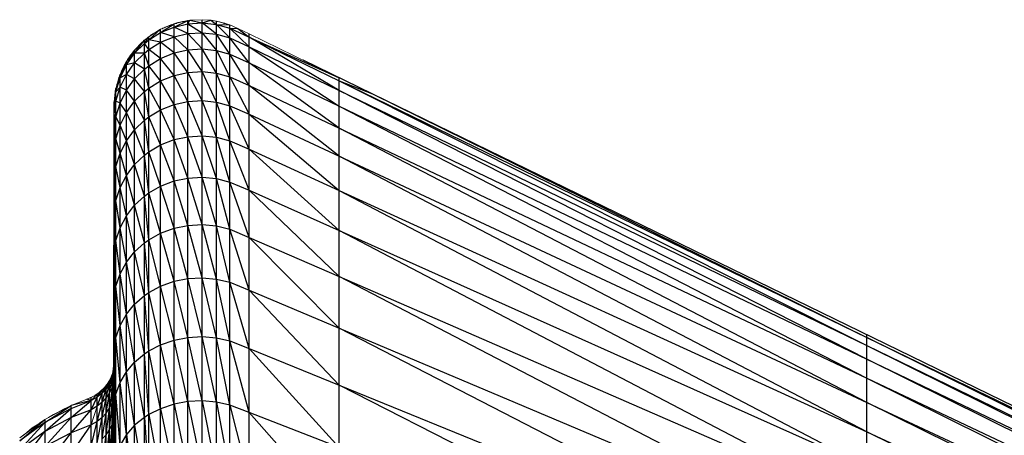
# Paper-space layout '_Right' of a CAD drawing. Header units: millimetres. Extents: x -464 to -1, y 0 to 650.
# Tile 31 of 50: x -462.54 to -449.18, y 644.55 to 650.18. Entities that reach past the tile are written whole.
import ezdxf

# ---------------------------------------------------------------- set-up
doc = ezdxf.new("R2010")
doc.units = ezdxf.units.MM

psp = doc.layouts.new('_Right')

# ---------------------------------------------------------------- linework, layer by layer
at = {"color": 7, "linetype": 'Continuous', "lineweight": 25}
for p, q in [((-460.446, 650.084), (-460.258, 650.172)), ((-460.395, 650.141), (-460.393, 650.144)), ((-460.258, 650.128), (-460.235, 650.175)), ((-460.258, 624.049), (-460.258, 650.172)), ((-460.235, 650.175), (-460.064, 650.139)), ((-460.064, 624.049), (-460.064, 650.183)), ((-460.064, 650.139), (-459.949, 650.175)), ((-459.949, 650.175), (-459.873, 650.119)), ((-459.873, 624.049), (-459.873, 650.163)), ((-460.789, 649.908), (-460.629, 650.053)), ((-460.789, 649.908), (-460.629, 650.009)), ((-460.629, 650.009), (-460.446, 650.129)), ((-460.629, 650.009), (-460.446, 650.084)), ((-460.629, 624.049), (-460.629, 650.053)), ((-460.446, 649.952), (-460.629, 650.009)), ((-460.604, 650.065), (-460.597, 650.066)), ((-460.599, 650.065), (-460.604, 650.065)), ((-460.573, 650.077), (-460.568, 650.082)), ((-460.572, 650.078), (-460.568, 650.082)), ((-460.571, 650.078), (-460.568, 650.082)), ((-460.571, 650.078), (-460.568, 650.082)), ((-460.446, 624.049), (-460.446, 650.129)), ((-460.446, 650.084), (-460.258, 650.128)), ((-460.258, 649.995), (-460.446, 650.084)), ((-460.424, 650.135), (-460.411, 650.137)), ((-460.424, 650.135), (-460.416, 650.135)), ((-460.258, 650.128), (-460.064, 650.139)), ((-460.258, 650.128), (-460.064, 650.007)), ((-459.873, 649.986), (-460.064, 650.139)), ((-460.064, 650.139), (-459.873, 650.119)), ((-459.691, 649.936), (-459.873, 650.119)), ((-459.873, 650.119), (-459.691, 650.068)), ((-459.873, 650.119), (-459.691, 650.112)), ((-459.776, 650.136), (-459.762, 650.136)), ((-459.772, 650.135), (-459.762, 650.136)), ((-459.76, 650.135), (-459.76, 650.135)), ((-459.691, 624.049), (-459.691, 650.112)), ((-459.691, 650.068), (-459.426, 649.815)), ((-459.691, 650.068), (-459.426, 649.946)), ((-459.691, 650.068), (-459.581, 650.066)), ((-459.581, 650.066), (-459.426, 649.946)), ((-460.982, 649.727), (-460.848, 649.905)), ((-460.848, 649.862), (-460.789, 649.952)), ((-460.848, 649.862), (-460.789, 649.908)), ((-460.848, 624.049), (-460.848, 649.905)), ((-460.789, 624.049), (-460.789, 649.952)), ((-460.629, 649.877), (-460.789, 649.908)), ((-460.789, 649.777), (-460.629, 649.877)), ((-460.757, 649.973), (-460.762, 649.972)), ((-460.741, 649.985), (-460.733, 649.992)), ((-460.738, 649.986), (-460.733, 649.992)), ((-460.629, 649.877), (-460.446, 649.952)), ((-460.446, 649.732), (-460.629, 649.877)), ((-460.446, 649.952), (-460.258, 649.995)), ((-460.258, 649.775), (-460.446, 649.952)), ((-460.258, 649.995), (-460.064, 650.007)), ((-460.064, 649.786), (-460.258, 649.995)), ((-460.064, 650.007), (-459.873, 649.766)), ((-460.064, 650.007), (-459.873, 649.986)), ((-459.691, 649.716), (-459.873, 649.986)), ((-459.873, 649.986), (-459.691, 649.936)), ((-459.426, 649.596), (-459.691, 649.936)), ((-459.691, 649.936), (-459.426, 649.815)), ((-459.426, 624.049), (-459.426, 649.99)), ((-458.207, 649.225), (-459.426, 649.946)), ((-459.426, 649.946), (-458.207, 649.353)), ((-459.426, 649.946), (-458.207, 649.396)), ((-461.094, 649.571), (-460.982, 649.771)), ((-461.016, 649.73), (-461.004, 649.741)), ((-460.982, 649.727), (-460.848, 649.862)), ((-460.982, 624.049), (-460.982, 649.771)), ((-460.905, 649.849), (-460.911, 649.848)), ((-460.789, 649.777), (-460.848, 649.862)), ((-460.848, 649.731), (-460.789, 649.777)), ((-460.629, 649.658), (-460.789, 649.777)), ((-460.446, 649.732), (-460.258, 649.775)), ((-460.258, 649.775), (-460.064, 649.786)), ((-460.064, 649.479), (-460.258, 649.775)), ((-459.873, 649.459), (-460.064, 649.786)), ((-460.064, 649.786), (-459.873, 649.766)), ((-459.873, 649.766), (-459.691, 649.41)), ((-459.873, 649.766), (-459.691, 649.716)), ((-459.426, 649.815), (-458.207, 649.011)), ((-459.426, 649.815), (-458.207, 649.225)), ((-461.18, 649.395), (-461.094, 649.614)), ((-461.094, 649.571), (-460.982, 649.727)), ((-461.094, 624.049), (-461.094, 649.614)), ((-461.031, 649.703), (-461.037, 649.701)), ((-460.982, 649.597), (-460.848, 649.731)), ((-460.848, 649.731), (-460.982, 649.727)), ((-460.789, 649.559), (-460.848, 649.731)), ((-460.789, 649.559), (-460.629, 649.658)), ((-460.629, 649.658), (-460.446, 649.732)), ((-460.446, 649.426), (-460.629, 649.658)), ((-460.258, 649.468), (-460.446, 649.732)), ((-459.426, 649.291), (-459.691, 649.716)), ((-459.691, 649.716), (-459.426, 649.596)), ((-458.701, 649.637), (-457.756, 649.177)), ((-461.18, 649.395), (-461.094, 649.571)), ((-461.132, 649.537), (-461.137, 649.535)), ((-461.121, 649.567), (-461.113, 649.576)), ((-461.121, 649.567), (-461.115, 649.573)), ((-461.094, 649.441), (-460.982, 649.597)), ((-460.982, 649.597), (-461.094, 649.571)), ((-460.848, 649.513), (-460.982, 649.597)), ((-460.982, 649.38), (-460.848, 649.513)), ((-460.848, 649.513), (-460.789, 649.559)), ((-460.789, 649.254), (-460.848, 649.513)), ((-460.629, 649.352), (-460.789, 649.559)), ((-460.258, 649.468), (-460.064, 649.479)), ((-459.873, 649.066), (-460.064, 649.479)), ((-460.064, 649.479), (-459.873, 649.459)), ((-458.207, 648.713), (-459.426, 649.596)), ((-459.426, 649.596), (-458.207, 649.011)), ((-461.235, 649.206), (-461.18, 649.438)), ((-461.235, 649.206), (-461.18, 649.395)), ((-461.202, 649.363), (-461.207, 649.361)), ((-461.195, 649.398), (-461.19, 649.403)), ((-461.18, 649.267), (-461.094, 649.441)), ((-461.094, 649.441), (-461.18, 649.395)), ((-461.18, 624.049), (-461.18, 649.438)), ((-460.982, 649.38), (-461.094, 649.441)), ((-461.094, 649.226), (-460.982, 649.38)), ((-460.848, 649.208), (-460.982, 649.38)), ((-460.789, 649.254), (-460.629, 649.352)), ((-460.629, 649.352), (-460.446, 649.426)), ((-460.446, 649.033), (-460.629, 649.352)), ((-460.446, 649.426), (-460.258, 649.468)), ((-460.258, 649.074), (-460.446, 649.426)), ((-460.064, 649.085), (-460.258, 649.468)), ((-459.691, 649.017), (-459.873, 649.459)), ((-459.873, 649.459), (-459.691, 649.41)), ((-459.691, 649.41), (-459.426, 648.9)), ((-459.691, 649.41), (-459.426, 649.291)), ((-458.207, 624.049), (-458.207, 649.396)), ((-458.207, 649.353), (-451.05, 645.762)), ((-458.207, 649.353), (-451.05, 645.873)), ((-458.207, 649.353), (-457.756, 649.177)), ((-461.258, 649.025), (-461.235, 649.248)), ((-461.258, 649.025), (-461.235, 649.206)), ((-461.242, 649.211), (-461.24, 649.215)), ((-461.235, 649.078), (-461.18, 649.267)), ((-461.18, 649.267), (-461.235, 649.206)), ((-461.235, 624.049), (-461.235, 649.248)), ((-461.094, 649.226), (-461.18, 649.267)), ((-461.18, 649.053), (-461.094, 649.226)), ((-460.982, 649.078), (-461.094, 649.226)), ((-460.982, 649.078), (-460.848, 649.208)), ((-460.848, 649.208), (-460.789, 649.254)), ((-460.789, 648.864), (-460.848, 649.208)), ((-460.629, 648.96), (-460.789, 649.254)), ((-458.207, 648.331), (-459.426, 649.291)), ((-459.426, 649.291), (-458.207, 648.713)), ((-451.05, 645.578), (-458.207, 649.225)), ((-458.207, 649.225), (-451.05, 645.762)), ((-461.258, 648.898), (-461.235, 649.078)), ((-461.235, 649.078), (-461.258, 649.025)), ((-461.244, 649.181), (-461.247, 649.179)), ((-461.18, 649.053), (-461.235, 649.078)), ((-461.094, 648.925), (-460.982, 649.078)), ((-460.848, 648.819), (-460.982, 649.078)), ((-460.446, 649.033), (-460.258, 649.074)), ((-460.258, 649.074), (-460.064, 649.085)), ((-460.064, 648.607), (-460.258, 649.074)), ((-459.873, 648.588), (-460.064, 649.085)), ((-460.064, 649.085), (-459.873, 649.066)), ((-457.756, 649.177), (-451.05, 645.873)), ((-457.756, 649.177), (-438.956, 640.019)), ((-461.259, 648.53), (-461.258, 649.025)), ((-461.259, 649.018), (-461.258, 649.025)), ((-461.259, 648.53), (-461.259, 649.018)), ((-461.258, 624.049), (-461.258, 649.067)), ((-461.235, 648.866), (-461.18, 649.053)), ((-461.094, 648.925), (-461.18, 649.053)), ((-460.789, 648.864), (-460.629, 648.96)), ((-460.629, 648.96), (-460.446, 649.033)), ((-460.446, 648.556), (-460.629, 648.96)), ((-460.258, 648.596), (-460.446, 649.033)), ((-459.691, 648.541), (-459.873, 649.066)), ((-459.873, 649.066), (-459.691, 649.017)), ((-459.426, 648.426), (-459.691, 649.017)), ((-459.691, 649.017), (-459.426, 648.9)), ((-458.207, 649.011), (-451.05, 645.321)), ((-458.207, 649.011), (-451.05, 645.578)), ((-461.259, 648.406), (-461.258, 648.898)), ((-461.258, 648.898), (-461.259, 648.53)), ((-461.235, 648.866), (-461.258, 648.898)), ((-461.258, 648.687), (-461.235, 648.866)), ((-461.18, 648.754), (-461.235, 648.866)), ((-461.18, 648.754), (-461.094, 648.925)), ((-460.982, 648.69), (-461.094, 648.925)), ((-460.982, 648.69), (-460.848, 648.819)), ((-460.848, 648.819), (-460.789, 648.864)), ((-460.789, 648.39), (-460.848, 648.819)), ((-460.629, 648.484), (-460.789, 648.864)), ((-459.426, 648.9), (-458.207, 647.868)), ((-459.426, 648.9), (-458.207, 648.331)), ((-461.259, 648.199), (-461.258, 648.687)), ((-461.258, 648.687), (-461.259, 648.406)), ((-461.235, 648.569), (-461.258, 648.687)), ((-461.235, 648.569), (-461.18, 648.754)), ((-461.094, 648.54), (-461.18, 648.754)), ((-461.094, 648.54), (-460.982, 648.69)), ((-460.848, 648.346), (-460.982, 648.69)), ((-451.05, 644.992), (-458.207, 648.713)), ((-458.207, 648.713), (-451.05, 645.321)), ((-461.26, 647.627), (-461.259, 648.572)), ((-461.259, 624.049), (-461.259, 648.572)), ((-461.258, 648.392), (-461.235, 648.569)), ((-461.18, 648.372), (-461.235, 648.569)), ((-461.18, 648.372), (-461.094, 648.54)), ((-460.982, 648.22), (-461.094, 648.54)), ((-460.629, 648.484), (-460.446, 648.556)), ((-460.446, 648.556), (-460.258, 648.596)), ((-460.258, 648.035), (-460.446, 648.556)), ((-460.258, 648.596), (-460.064, 648.607)), ((-460.064, 648.046), (-460.258, 648.596)), ((-459.873, 648.027), (-460.064, 648.607)), ((-460.064, 648.607), (-459.873, 648.588)), ((-459.691, 647.981), (-459.873, 648.588)), ((-459.873, 648.588), (-459.691, 648.541)), ((-459.426, 647.869), (-459.691, 648.541)), ((-459.691, 648.541), (-459.426, 648.426)), ((-461.26, 647.627), (-461.259, 648.53)), ((-461.26, 647.507), (-461.259, 648.406)), ((-461.259, 648.406), (-461.26, 647.627)), ((-460.789, 648.39), (-460.629, 648.484)), ((-460.446, 647.996), (-460.629, 648.484)), ((-458.207, 647.323), (-459.426, 648.426)), ((-459.426, 648.426), (-458.207, 647.868)), ((-461.259, 647.911), (-461.258, 648.392)), ((-461.258, 648.392), (-461.259, 648.199)), ((-461.235, 648.19), (-461.258, 648.392)), ((-461.235, 648.19), (-461.18, 648.372)), ((-461.094, 648.072), (-461.18, 648.372)), ((-460.982, 648.22), (-460.848, 648.346)), ((-460.848, 648.346), (-460.789, 648.39)), ((-460.789, 647.834), (-460.848, 648.346)), ((-460.629, 647.926), (-460.789, 648.39)), ((-451.05, 644.592), (-458.207, 648.331)), ((-458.207, 648.331), (-451.05, 644.992)), ((-461.26, 647.308), (-461.259, 648.199)), ((-461.259, 648.199), (-461.26, 647.507)), ((-461.258, 648.016), (-461.235, 648.19)), ((-461.18, 647.907), (-461.235, 648.19)), ((-461.094, 648.072), (-460.982, 648.22)), ((-460.848, 647.791), (-460.982, 648.22)), ((-461.259, 647.541), (-461.258, 648.016)), ((-461.258, 648.016), (-461.259, 647.911)), ((-461.235, 647.729), (-461.258, 648.016)), ((-461.18, 647.907), (-461.094, 648.072)), ((-460.982, 647.667), (-461.094, 648.072)), ((-460.446, 647.996), (-460.258, 648.035)), ((-460.258, 648.035), (-460.064, 648.046)), ((-460.064, 647.403), (-460.258, 648.035)), ((-459.873, 647.385), (-460.064, 648.046)), ((-460.064, 648.046), (-459.873, 648.027)), ((-459.691, 647.34), (-459.873, 648.027)), ((-459.873, 648.027), (-459.691, 647.981)), ((-461.26, 647.03), (-461.259, 647.911)), ((-461.259, 647.911), (-461.26, 647.308)), ((-461.235, 647.729), (-461.18, 647.907)), ((-461.094, 647.523), (-461.18, 647.907)), ((-460.789, 647.834), (-460.629, 647.926)), ((-460.629, 647.926), (-460.446, 647.996)), ((-460.446, 647.354), (-460.629, 647.926)), ((-460.258, 647.393), (-460.446, 647.996)), ((-459.426, 647.231), (-459.691, 647.981)), ((-459.691, 647.981), (-459.426, 647.869)), ((-460.982, 647.667), (-460.848, 647.791)), ((-460.848, 647.791), (-460.789, 647.834)), ((-460.789, 647.197), (-460.848, 647.791)), ((-460.629, 647.287), (-460.789, 647.834)), ((-458.207, 646.7), (-459.426, 647.869)), ((-459.426, 647.869), (-458.207, 647.323)), ((-458.207, 647.868), (-451.05, 644.122)), ((-458.207, 647.868), (-451.05, 644.592)), ((-461.262, 646.592), (-461.26, 647.667)), ((-461.262, 646.539), (-461.26, 647.627)), ((-461.262, 646.592), (-461.26, 647.627)), ((-461.26, 624.049), (-461.26, 647.667)), ((-461.258, 647.558), (-461.235, 647.729)), ((-461.18, 647.362), (-461.235, 647.729)), ((-461.094, 647.523), (-460.982, 647.667)), ((-460.848, 647.155), (-460.982, 647.667)), ((-461.262, 646.287), (-461.26, 647.507)), ((-461.262, 646.422), (-461.26, 647.507)), ((-461.26, 647.507), (-461.262, 646.478)), ((-461.26, 647.507), (-461.262, 646.539)), ((-461.26, 646.674), (-461.259, 647.541)), ((-461.259, 647.541), (-461.26, 647.03)), ((-461.259, 647.093), (-461.258, 647.558)), ((-461.258, 647.558), (-461.259, 647.541)), ((-461.235, 647.187), (-461.258, 647.558)), ((-461.18, 647.362), (-461.094, 647.523)), ((-460.982, 647.035), (-461.094, 647.523)), ((-461.235, 647.187), (-461.18, 647.362)), ((-461.094, 646.895), (-461.18, 647.362)), ((-460.629, 647.287), (-460.446, 647.354)), ((-460.446, 647.354), (-460.258, 647.393)), ((-460.258, 646.672), (-460.446, 647.354)), ((-460.258, 647.393), (-460.064, 647.403)), ((-460.064, 646.682), (-460.258, 647.393)), ((-459.873, 646.664), (-460.064, 647.403)), ((-460.064, 647.403), (-459.873, 647.385)), ((-459.691, 646.621), (-459.873, 647.385)), ((-459.873, 647.385), (-459.691, 647.34)), ((-459.426, 646.515), (-459.691, 647.34)), ((-459.691, 647.34), (-459.426, 647.231)), ((-461.262, 646.022), (-461.26, 647.308)), ((-461.26, 647.308), (-461.262, 646.287)), ((-460.789, 647.197), (-460.629, 647.287)), ((-460.446, 646.635), (-460.629, 647.287)), ((-458.207, 646), (-459.426, 647.231)), ((-459.426, 647.231), (-458.207, 646.7)), ((-451.05, 643.585), (-458.207, 647.323)), ((-458.207, 647.323), (-451.05, 644.122)), ((-461.26, 646.242), (-461.259, 647.093)), ((-461.259, 647.093), (-461.26, 646.674)), ((-461.258, 647.021), (-461.259, 647.093)), ((-461.258, 647.021), (-461.235, 647.187)), ((-461.18, 646.738), (-461.235, 647.187)), ((-460.982, 647.035), (-460.848, 647.155)), ((-460.848, 647.155), (-460.789, 647.197)), ((-460.789, 646.482), (-460.848, 647.155)), ((-460.629, 646.569), (-460.789, 647.197)), ((-461.262, 645.759), (-461.26, 647.03)), ((-461.26, 647.03), (-461.262, 646.022)), ((-461.259, 646.566), (-461.258, 647.021)), ((-461.235, 646.568), (-461.258, 647.021)), ((-461.094, 646.895), (-460.982, 647.035)), ((-460.848, 646.441), (-460.982, 647.035)), ((-461.18, 646.738), (-461.094, 646.895)), ((-460.982, 646.325), (-461.094, 646.895)), ((-461.262, 645.43), (-461.26, 646.674)), ((-461.262, 645.682), (-461.26, 646.674)), ((-461.26, 646.674), (-461.262, 645.759)), ((-461.235, 646.568), (-461.18, 646.738)), ((-461.094, 646.189), (-461.18, 646.738)), ((-460.446, 646.635), (-460.258, 646.672)), ((-460.258, 646.672), (-460.064, 646.682)), ((-460.064, 645.884), (-460.258, 646.672)), ((-459.873, 645.867), (-460.064, 646.682)), ((-460.064, 646.682), (-459.873, 646.664)), ((-451.05, 642.981), (-458.207, 646.7)), ((-458.207, 646.7), (-451.05, 643.585)), ((-461.262, 3.719), (-461.262, 646.63)), ((-461.26, 645.735), (-461.259, 646.566)), ((-461.259, 646.566), (-461.26, 646.242)), ((-461.258, 646.406), (-461.259, 646.566)), ((-461.258, 646.406), (-461.235, 646.568)), ((-461.18, 646.037), (-461.235, 646.568)), ((-460.789, 646.482), (-460.629, 646.569)), ((-460.629, 646.569), (-460.446, 646.635)), ((-460.446, 645.838), (-460.629, 646.569)), ((-460.258, 645.874), (-460.446, 646.635)), ((-459.691, 645.825), (-459.873, 646.664)), ((-459.873, 646.664), (-459.691, 646.621)), ((-459.426, 645.722), (-459.691, 646.621)), ((-459.691, 646.621), (-459.426, 646.515)), ((-461.259, 645.963), (-461.258, 646.406)), ((-461.235, 645.872), (-461.258, 646.406)), ((-460.982, 646.325), (-460.848, 646.441)), ((-460.848, 646.441), (-460.789, 646.482)), ((-460.789, 645.691), (-460.848, 646.441)), ((-460.629, 645.775), (-460.789, 646.482)), ((-458.207, 645.226), (-459.426, 646.515)), ((-459.426, 646.515), (-458.207, 646)), ((-461.094, 646.189), (-460.982, 646.325)), ((-460.848, 645.652), (-460.982, 646.325)), ((-461.262, 644.784), (-461.26, 646.242)), ((-461.262, 645.045), (-461.26, 646.242)), ((-461.26, 646.242), (-461.262, 645.269)), ((-461.26, 646.242), (-461.262, 645.43)), ((-461.18, 646.037), (-461.094, 646.189)), ((-460.982, 645.539), (-461.094, 646.189)), ((-461.235, 645.872), (-461.18, 646.037)), ((-461.094, 645.408), (-461.18, 646.037)), ((-451.05, 642.314), (-458.207, 646)), ((-458.207, 646), (-451.05, 642.981)), ((-461.26, 645.154), (-461.259, 645.963)), ((-461.259, 645.963), (-461.26, 645.735)), ((-461.258, 645.715), (-461.259, 645.963)), ((-461.258, 645.715), (-461.235, 645.872)), ((-461.18, 645.261), (-461.235, 645.872)), ((-460.446, 645.838), (-460.258, 645.874)), ((-460.258, 645.874), (-460.064, 645.884)), ((-460.064, 645.012), (-460.258, 645.874)), ((-459.873, 644.995), (-460.064, 645.884)), ((-460.064, 645.884), (-459.873, 645.867)), ((-459.691, 644.955), (-459.873, 645.867)), ((-459.873, 645.867), (-459.691, 645.825)), ((-451.05, 624.049), (-451.05, 645.91)), ((-439.409, 640.13), (-451.05, 645.873)), ((-451.05, 645.873), (-439.409, 640.212)), ((-451.05, 645.873), (-439.409, 640.239)), ((-461.262, 644.229), (-461.26, 645.735)), ((-461.262, 644.604), (-461.26, 645.735)), ((-461.26, 645.735), (-461.262, 644.784)), ((-460.789, 645.691), (-460.629, 645.775)), ((-460.629, 645.775), (-460.446, 645.838)), ((-460.446, 644.968), (-460.629, 645.775)), ((-460.258, 645.003), (-460.446, 645.838)), ((-459.426, 644.857), (-459.691, 645.825)), ((-459.691, 645.825), (-459.426, 645.722)), ((-451.05, 645.762), (-439.409, 639.993)), ((-451.05, 645.762), (-439.409, 640.13)), ((-461.259, 645.286), (-461.258, 645.715)), ((-461.235, 645.103), (-461.258, 645.715)), ((-460.982, 645.539), (-460.848, 645.652)), ((-460.848, 645.652), (-460.789, 645.691)), ((-460.789, 644.827), (-460.848, 645.652)), ((-460.629, 644.907), (-460.789, 645.691)), ((-458.207, 644.381), (-459.426, 645.722)), ((-459.426, 645.722), (-458.207, 645.226)), ((-461.268, 645.4), (-461.262, 645.499)), ((-461.268, 645.442), (-461.262, 645.499)), ((-461.262, 645.478), (-461.268, 645.4)), ((-461.094, 645.408), (-460.982, 645.539)), ((-460.848, 644.789), (-460.982, 645.539)), ((-439.409, 639.803), (-451.05, 645.578)), ((-451.05, 645.578), (-439.409, 639.993)), ((-461.322, 645.247), (-461.288, 645.364)), ((-461.288, 645.322), (-461.268, 645.442)), ((-461.268, 645.4), (-461.288, 645.196)), ((-461.268, 645.4), (-461.288, 645.322)), ((-461.288, 624.049), (-461.288, 645.364)), ((-461.268, 645.442), (-461.268, 624.049)), ((-461.262, 645.433), (-461.268, 645.274)), ((-461.262, 645.433), (-461.268, 645.4)), ((-461.262, 645.351), (-461.268, 645.063)), ((-461.262, 645.351), (-461.268, 645.274)), ((-461.18, 645.261), (-461.094, 645.408)), ((-460.982, 644.681), (-461.094, 645.408)), ((-461.421, 645.119), (-461.368, 645.219)), ((-461.368, 645.177), (-461.322, 645.289)), ((-461.368, 645.052), (-461.322, 645.247)), ((-461.322, 645.247), (-461.368, 645.177)), ((-461.368, 624.049), (-461.368, 645.219)), ((-461.322, 645.122), (-461.288, 645.322)), ((-461.288, 645.322), (-461.322, 645.247)), ((-461.322, 624.049), (-461.322, 645.289)), ((-461.268, 645.274), (-461.288, 644.986)), ((-461.268, 645.274), (-461.288, 645.196)), ((-461.26, 644.502), (-461.259, 645.286)), ((-461.259, 645.286), (-461.26, 645.154)), ((-461.258, 644.951), (-461.259, 645.286)), ((-461.235, 645.103), (-461.18, 645.261)), ((-461.094, 644.555), (-461.18, 645.261)), ((-451.05, 641.584), (-458.207, 645.226)), ((-458.207, 645.226), (-451.05, 642.314)), ((-451.05, 645.321), (-439.409, 639.559)), ((-451.05, 645.321), (-439.409, 639.803)), ((-461.571, 645.017), (-461.491, 645.105)), ((-461.491, 645.063), (-461.421, 645.161)), ((-461.491, 644.939), (-461.421, 645.119)), ((-461.421, 645.119), (-461.491, 645.063)), ((-461.491, 624.049), (-461.491, 645.105)), ((-461.421, 644.995), (-461.368, 645.177)), ((-461.368, 645.177), (-461.421, 645.119)), ((-461.421, 624.049), (-461.421, 645.161)), ((-461.368, 644.844), (-461.322, 645.122)), ((-461.322, 645.122), (-461.368, 645.052)), ((-461.288, 645.196), (-461.322, 644.913)), ((-461.288, 645.196), (-461.322, 645.122)), ((-461.268, 645.063), (-461.262, 645.14)), ((-461.262, 643.605), (-461.26, 645.154)), ((-461.262, 644.108), (-461.26, 645.154)), ((-461.26, 645.154), (-461.262, 644.229)), ((-461.258, 644.951), (-461.235, 645.103)), ((-461.18, 644.414), (-461.235, 645.103)), ((-462.201, 644.719), (-461.843, 644.95)), ((-461.843, 644.785), (-461.571, 645.017)), ((-461.843, 644.909), (-461.571, 645.017)), ((-461.571, 645.017), (-461.843, 644.95)), ((-461.843, 624.049), (-461.843, 644.95)), ((-461.774, 644.977), (-461.774, 644.979)), ((-461.571, 645.017), (-461.632, 645.034)), ((-461.571, 644.893), (-461.491, 645.063)), ((-461.491, 645.063), (-461.571, 645.017)), ((-461.571, 624.049), (-461.571, 645.059)), ((-461.491, 644.939), (-461.571, 644.893)), ((-461.491, 644.732), (-461.421, 644.995)), ((-461.421, 644.995), (-461.491, 644.939)), ((-461.421, 644.787), (-461.368, 645.052)), ((-461.368, 645.052), (-461.421, 644.995)), ((-461.322, 644.622), (-461.288, 644.986)), ((-461.322, 644.913), (-461.288, 644.986)), ((-461.268, 645.063), (-461.288, 644.694)), ((-461.268, 645.063), (-461.288, 644.986)), ((-461.262, 644.952), (-461.268, 645.063)), ((-461.262, 644.952), (-461.268, 644.77)), ((-461.259, 644.537), (-461.258, 644.951)), ((-461.235, 644.262), (-461.258, 644.951)), ((-460.446, 644.968), (-460.629, 644.907)), ((-460.258, 645.003), (-460.446, 644.968)), ((-460.446, 644.968), (-460.258, 644.06)), ((-460.064, 645.012), (-460.258, 645.003)), ((-460.258, 645.003), (-460.064, 644.069)), ((-460.064, 645.012), (-459.873, 644.053)), ((-459.873, 644.995), (-460.064, 645.012)), ((-459.873, 644.995), (-459.691, 644.015)), ((-459.691, 644.955), (-459.873, 644.995)), ((-459.691, 644.955), (-459.426, 643.921)), ((-459.426, 644.857), (-459.691, 644.955)), ((-439.409, 639.263), (-451.05, 644.992)), ((-451.05, 644.992), (-439.409, 639.559)), ((-462.201, 644.596), (-461.843, 644.909)), ((-461.843, 644.909), (-462.201, 644.719)), ((-462.082, 644.824), (-462.082, 644.83)), ((-461.946, 644.901), (-461.947, 644.894)), ((-461.843, 644.58), (-461.571, 644.893)), ((-461.571, 644.893), (-461.843, 644.785)), ((-461.421, 644.498), (-461.368, 644.844)), ((-461.368, 644.844), (-461.421, 644.787)), ((-461.368, 644.554), (-461.322, 644.913)), ((-461.368, 644.844), (-461.322, 644.913)), ((-461.268, 644.77), (-461.262, 644.846)), ((-460.789, 644.827), (-460.848, 644.789)), ((-460.629, 644.907), (-460.789, 644.827)), ((-460.789, 644.827), (-460.629, 643.969)), ((-460.629, 644.907), (-460.446, 644.027)), ((-459.426, 644.857), (-458.207, 643.466)), ((-458.207, 644.381), (-459.426, 644.857)), ((-462.541, 644.47), (-462.201, 644.759)), ((-462.541, 644.349), (-462.201, 644.719)), ((-462.201, 644.719), (-462.541, 644.47)), ((-462.243, 644.732), (-462.243, 644.728)), ((-462.201, 644.393), (-461.843, 644.785)), ((-461.843, 644.785), (-462.201, 644.596)), ((-462.201, 644.759), (-462.201, 624.049)), ((-461.843, 644.293), (-461.571, 644.686)), ((-461.571, 644.686), (-461.843, 644.58)), ((-461.571, 644.399), (-461.491, 644.732)), ((-461.491, 644.732), (-461.571, 644.686)), ((-461.491, 644.443), (-461.421, 644.787)), ((-461.421, 644.787), (-461.491, 644.732)), ((-461.322, 644.249), (-461.288, 644.694)), ((-461.322, 644.622), (-461.288, 644.694)), ((-461.288, 644.321), (-461.268, 644.77)), ((-461.288, 644.694), (-461.268, 644.77)), ((-461.262, 644.691), (-461.268, 644.77)), ((-461.262, 644.691), (-461.268, 644.395)), ((-460.982, 644.681), (-461.094, 644.555)), ((-460.848, 644.789), (-460.982, 644.681)), ((-460.982, 644.681), (-460.848, 643.856)), ((-460.848, 644.789), (-460.789, 643.892)), ((-462.541, 644.148), (-462.201, 644.596)), ((-462.201, 644.596), (-462.541, 644.349)), ((-462.37, 644.639), (-462.37, 644.645)), ((-462.201, 644.109), (-461.843, 644.58)), ((-461.843, 644.58), (-462.201, 644.393)), ((-461.421, 644.128), (-461.368, 644.554)), ((-461.421, 644.498), (-461.368, 644.554)), ((-461.368, 644.183), (-461.322, 644.622)), ((-461.368, 644.554), (-461.322, 644.622)), ((-461.094, 644.555), (-461.18, 644.414)), ((-461.094, 644.555), (-460.982, 643.753)), ((-439.409, 638.915), (-451.05, 644.592)), ((-451.05, 644.592), (-439.409, 639.263))]:
    psp.add_line(p, q, dxfattribs=at)
at = {"color": 142, "linetype": 'Continuous', "lineweight": 18, "true_color": 0x0080c0}
for p, q in [((-460.446, 650.129), (-460.258, 650.172)), ((-460.34, 650.153), (-460.424, 650.135)), ((-460.409, 650.139), (-460.393, 650.144)), ((-460.393, 650.144), (-460.298, 650.163)), ((-460.393, 650.141), (-460.334, 650.158)), ((-460.334, 650.158), (-460.272, 650.169)), ((-460.258, 650.172), (-460.235, 650.175)), ((-460.235, 650.175), (-460.064, 650.183)), ((-460.064, 650.183), (-459.949, 650.175)), ((-459.949, 650.175), (-459.873, 650.163)), ((-459.873, 650.163), (-459.691, 650.112)), ((-459.858, 650.159), (-459.829, 650.154)), ((-459.829, 650.154), (-459.694, 650.113)), ((-459.762, 650.136), (-459.818, 650.148)), ((-460.789, 649.952), (-460.629, 650.053)), ((-460.685, 650.018), (-460.762, 649.972)), ((-460.736, 649.986), (-460.679, 650.025)), ((-460.733, 649.992), (-460.678, 650.022)), ((-460.679, 650.025), (-460.653, 650.038)), ((-460.629, 650.053), (-460.446, 650.129)), ((-460.604, 650.065), (-460.617, 650.058)), ((-460.514, 650.1), (-460.604, 650.065)), ((-460.586, 650.072), (-460.568, 650.082)), ((-460.576, 650.074), (-460.512, 650.105)), ((-460.568, 650.082), (-460.498, 650.107)), ((-460.512, 650.105), (-460.477, 650.116)), ((-460.424, 650.135), (-460.436, 650.131)), ((-459.726, 650.122), (-459.762, 650.136)), ((-459.761, 650.136), (-459.76, 650.135)), ((-459.76, 650.135), (-459.726, 650.122)), ((-459.694, 650.113), (-459.692, 650.113)), ((-459.691, 650.112), (-459.581, 650.066)), ((-459.581, 650.066), (-459.426, 649.99)), ((-460.982, 649.771), (-460.848, 649.905)), ((-460.879, 649.875), (-460.911, 649.848)), ((-460.886, 649.872), (-460.866, 649.888)), ((-460.848, 649.905), (-460.789, 649.952)), ((-460.836, 649.915), (-460.832, 649.919)), ((-460.832, 649.919), (-460.825, 649.923)), ((-460.762, 649.972), (-460.776, 649.961)), ((-460.746, 649.982), (-460.733, 649.992)), ((-459.426, 649.99), (-458.207, 649.396)), ((-461.094, 649.614), (-460.982, 649.771)), ((-461.016, 649.73), (-460.997, 649.75)), ((-460.974, 649.78), (-460.965, 649.79)), ((-460.965, 649.79), (-460.9, 649.853)), ((-460.911, 649.848), (-460.946, 649.808)), ((-460.898, 649.859), (-460.886, 649.872)), ((-461.18, 649.438), (-461.094, 649.614)), ((-461.085, 649.627), (-461.077, 649.642)), ((-461.077, 649.642), (-461.022, 649.715)), ((-461.037, 649.701), (-461.065, 649.655)), ((-461.007, 649.736), (-461.037, 649.701)), ((-461.025, 649.716), (-461.016, 649.73)), ((-461.171, 649.457), (-461.164, 649.478)), ((-461.164, 649.478), (-461.123, 649.555)), ((-461.137, 649.535), (-461.158, 649.483)), ((-461.113, 649.575), (-461.137, 649.535)), ((-461.129, 649.55), (-461.121, 649.567)), ((-461.121, 649.567), (-461.106, 649.591)), ((-461.235, 649.248), (-461.18, 649.438)), ((-461.223, 649.302), (-461.197, 649.378)), ((-461.207, 649.361), (-461.221, 649.298)), ((-461.191, 649.401), (-461.207, 649.361)), ((-461.199, 649.38), (-461.195, 649.398)), ((-461.195, 649.398), (-461.186, 649.419)), ((-458.207, 649.396), (-457.756, 649.177)), ((-461.258, 649.067), (-461.235, 649.248)), ((-461.24, 649.215), (-461.247, 649.179)), ((-461.244, 649.196), (-461.242, 649.211)), ((-461.242, 649.211), (-461.238, 649.23)), ((-461.228, 649.274), (-461.223, 649.302)), ((-461.256, 649.081), (-461.254, 649.119)), ((-461.254, 649.119), (-461.243, 649.183)), ((-461.247, 649.179), (-461.252, 649.111)), ((-457.756, 649.177), (-439.409, 640.239)), ((-461.259, 649.018), (-461.258, 649.067)), ((-461.259, 648.572), (-461.259, 649.018)), ((-461.26, 647.667), (-461.259, 648.572)), ((-461.262, 646.63), (-461.26, 647.667)), ((-461.268, 645.442), (-461.262, 645.52)), ((-461.262, 645.519), (-461.262, 645.52)), ((-461.322, 645.289), (-461.288, 645.364)), ((-461.297, 645.344), (-461.284, 645.382)), ((-461.293, 645.354), (-461.285, 645.376)), ((-461.288, 645.364), (-461.29, 645.36)), ((-461.288, 645.364), (-461.268, 645.442)), ((-461.273, 645.422), (-461.267, 645.459)), ((-461.271, 645.429), (-461.267, 645.457)), ((-461.268, 645.442), (-461.269, 645.44)), ((-461.421, 645.161), (-461.368, 645.219)), ((-461.365, 645.224), (-461.392, 645.193)), ((-461.388, 645.197), (-461.358, 645.235)), ((-461.381, 645.206), (-461.354, 645.24)), ((-461.368, 645.219), (-461.322, 645.289)), ((-461.32, 645.293), (-461.339, 645.263)), ((-461.335, 645.268), (-461.313, 645.308)), ((-461.325, 645.284), (-461.316, 645.301)), ((-461.632, 645.034), (-461.555, 645.068)), ((-461.632, 645.034), (-461.558, 645.067)), ((-461.571, 645.059), (-461.491, 645.105)), ((-461.518, 645.089), (-461.479, 645.114)), ((-461.508, 645.095), (-461.481, 645.113)), ((-461.491, 645.105), (-461.421, 645.161)), ((-461.443, 645.143), (-461.412, 645.172)), ((-461.44, 645.146), (-461.408, 645.176)), ((-462.201, 644.759), (-461.843, 644.95)), ((-461.843, 644.95), (-461.632, 645.034)), ((-461.828, 644.956), (-461.822, 644.959)), ((-461.822, 644.959), (-461.632, 645.034)), ((-461.8, 644.967), (-461.774, 644.979)), ((-461.774, 644.979), (-461.632, 645.034)), ((-461.632, 645.034), (-461.571, 645.059)), ((-461.571, 645.059), (-461.632, 645.034)), ((-461.571, 644.686), (-461.491, 644.939)), ((-462.149, 644.787), (-462.082, 644.83)), ((-461.946, 644.901), (-462.124, 644.8)), ((-462.082, 644.83), (-462.012, 644.864)), ((-461.886, 644.927), (-461.946, 644.901)), ((-462.541, 644.51), (-462.201, 644.759)), ((-462.243, 644.732), (-462.521, 644.527)), ((-462.37, 644.645), (-462.305, 644.687)), ((-462.338, 644.659), (-462.253, 644.726)), ((-462.253, 644.726), (-462.228, 644.739)), ((-462.218, 644.746), (-462.243, 644.732)), ((-462.444, 644.584), (-462.37, 644.645))]:
    psp.add_line(p, q, dxfattribs=at)

doc.saveas('drawing.dxf')
